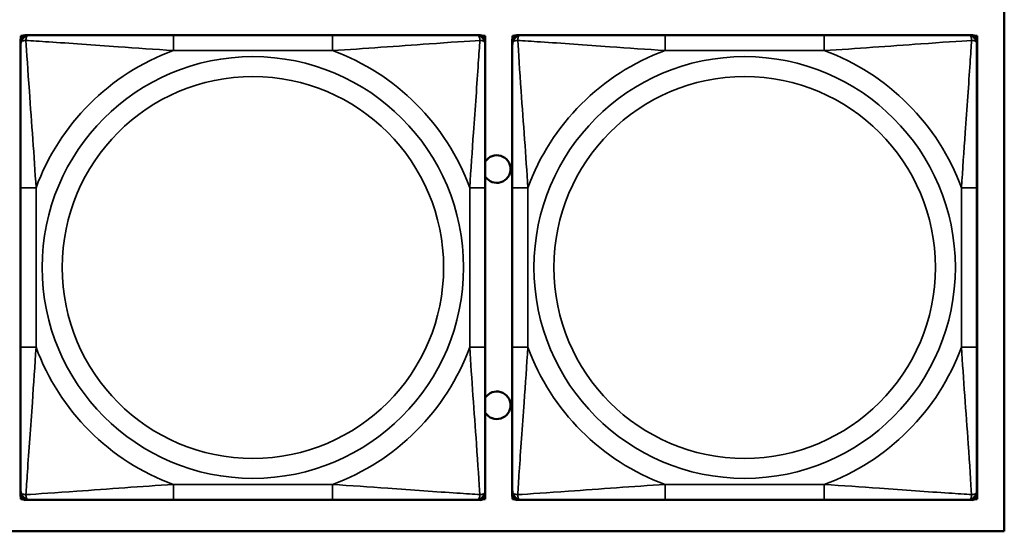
# Model space of a CAD drawing. Header units: inches. Extents: x 3.2 to 29.7, y 5.5 to 19.1.
# Tile 35 of 39: x 25.291 to 26.542, y 7.294 to 7.944. Entities that reach past the tile are written whole.
import ezdxf

# ---------------------------------------------------------------- set-up
doc = ezdxf.new("R2010")
doc.units = ezdxf.units.IN
doc.header["$MEASUREMENT"] = 0
doc.layers.add('Visible (ANSI)', color=7, linetype='Continuous', lineweight=50)
doc.layers.add('Visible Narrow (ANSI)', color=7, linetype='Continuous', lineweight=35)

msp = doc.modelspace()

# ---------------------------------------------------------------- linework, layer by layer
at = {"layer": 'Visible (ANSI)'}
for p, q in [((26.5422, 8.594), (26.5422, 7.294)), ((25.2922, 7.923), (25.2942, 7.923)), ((25.2922, 7.9201), (25.2922, 7.923)), ((25.2978, 7.9242), (25.3038, 7.9242)), ((25.6884, 7.9242), (25.4861, 7.9242)), ((25.8707, 7.9242), (25.8766, 7.9242)), ((25.8803, 7.923), (25.8826, 7.923)), ((25.8826, 7.923), (25.8826, 7.6966)), ((25.9172, 7.923), (25.9192, 7.923)), ((25.9172, 7.9201), (25.9172, 7.923)), ((25.9228, 7.9242), (25.9288, 7.9242)), ((26.3134, 7.9242), (26.1111, 7.9242)), ((26.4957, 7.9242), (26.5016, 7.9242)), ((26.5053, 7.923), (26.5076, 7.923)), ((26.5076, 7.923), (26.5076, 7.6966)), ((25.2919, 7.9124), (25.2919, 7.9183)), ((25.8825, 7.9183), (25.8825, 7.9124)), ((25.9169, 7.9124), (25.9169, 7.9183)), ((26.5075, 7.9183), (26.5075, 7.9124)), ((25.2919, 7.7301), (25.2919, 7.5278)), ((25.8825, 7.5278), (25.8825, 7.7301)), ((25.9169, 7.7301), (25.9169, 7.5278)), ((26.5075, 7.5278), (26.5075, 7.7301)), ((25.8825, 7.6966), (25.8826, 7.6966)), ((25.8826, 7.6966), (25.8826, 7.5391)), ((26.5075, 7.6966), (26.5076, 7.6966)), ((26.5076, 7.6966), (26.5076, 7.5391)), ((25.8826, 7.5391), (25.8825, 7.5391)), ((25.8826, 7.5391), (25.8826, 7.3347)), ((26.5076, 7.5391), (26.5075, 7.5391)), ((26.5076, 7.5391), (26.5076, 7.3347)), ((25.2919, 7.3396), (25.2919, 7.3455)), ((25.2922, 7.3347), (25.2922, 7.3378)), ((25.2946, 7.3347), (25.2922, 7.3347)), ((25.3038, 7.3337), (25.2978, 7.3337)), ((25.4861, 7.3337), (25.6884, 7.3337)), ((25.8766, 7.3337), (25.8707, 7.3337)), ((25.8826, 7.3347), (25.8799, 7.3347)), ((25.8825, 7.3455), (25.8825, 7.3396)), ((25.9169, 7.3396), (25.9169, 7.3455)), ((25.9172, 7.3347), (25.9172, 7.3378)), ((25.9196, 7.3347), (25.9172, 7.3347)), ((25.9288, 7.3337), (25.9228, 7.3337)), ((26.1111, 7.3337), (26.3134, 7.3337)), ((26.5016, 7.3337), (26.4957, 7.3337)), ((26.5076, 7.3347), (26.5049, 7.3347)), ((26.5075, 7.3455), (26.5075, 7.3396)), ((26.5422, 7.294), (22.7572, 7.294))]:
    msp.add_line(p, q, dxfattribs=at)
for centre, radius, start, end in [((25.2978, 7.9183), 0.00591, 90, 180), ((25.3038, 7.9124), 0.0118, 90, 180), ((25.8707, 7.9124), 0.0118, 0, 90), ((25.8766, 7.9183), 0.00591, 0, 90), ((25.9228, 7.9183), 0.00591, 90, 180), ((25.9288, 7.9124), 0.0118, 90, 180), ((26.4957, 7.9124), 0.0118, 0, 90), ((26.5016, 7.9183), 0.00591, 0, 90), ((25.8972, 7.754), 0.0175, 213.5649, 146.4351), ((25.8972, 7.454), 0.0175, 213.5649, 146.4351), ((25.3038, 7.3455), 0.0118, 180, 270), ((25.2978, 7.3396), 0.00591, 180, 270), ((25.8707, 7.3455), 0.0118, 270, 0), ((25.8766, 7.3396), 0.00591, 270, 0), ((25.9288, 7.3455), 0.0118, 180, 270), ((25.9228, 7.3396), 0.00591, 180, 270), ((26.4957, 7.3455), 0.0118, 270, 0), ((26.5016, 7.3396), 0.00591, 270, 0)]:
    msp.add_arc(centre, radius, start, end, dxfattribs=at)
for points, knots in [([(25.4861, 7.9242), (25.4624, 7.9242), (25.4384, 7.9242), (25.4151, 7.9242), (25.3844, 7.9242), (25.3535, 7.9242), (25.3303, 7.9242), (25.3182, 7.9242), (25.3086, 7.9242), (25.3038, 7.9242)], [0.2569537, 0.2569537, 0.2569537, 0.2569537, 0.4371919, 0.4371919, 0.4371919, 0.6739428, 0.6739428, 0.6739428, 0.7963818, 0.7963818, 0.7963818, 0.7963818]), ([(25.8707, 7.9242), (25.8649, 7.9242), (25.8525, 7.9242), (25.8372, 7.9242), (25.8138, 7.9242), (25.7847, 7.9242), (25.7556, 7.9242), (25.7334, 7.9242), (25.7108, 7.9242), (25.6884, 7.9242)], [-0.7968224, -0.7968224, -0.7968224, -0.7968224, -0.6514613, -0.6514613, -0.6514613, -0.427691, -0.427691, -0.427691, -0.2569517, -0.2569517, -0.2569517, -0.2569517]), ([(26.1111, 7.9242), (26.0874, 7.9242), (26.0634, 7.9242), (26.0401, 7.9242), (26.0094, 7.9242), (25.9785, 7.9242), (25.9553, 7.9242), (25.9432, 7.9242), (25.9336, 7.9242), (25.9288, 7.9242)], [0.2569537, 0.2569537, 0.2569537, 0.2569537, 0.4371919, 0.4371919, 0.4371919, 0.6739428, 0.6739428, 0.6739428, 0.7963818, 0.7963818, 0.7963818, 0.7963818]), ([(26.4957, 7.9242), (26.4899, 7.9242), (26.4775, 7.9242), (26.4622, 7.9242), (26.4388, 7.9242), (26.4097, 7.9242), (26.3806, 7.9242), (26.3584, 7.9242), (26.3358, 7.9242), (26.3134, 7.9242)], [-0.7968224, -0.7968224, -0.7968224, -0.7968224, -0.6514613, -0.6514613, -0.6514613, -0.427691, -0.427691, -0.427691, -0.2569517, -0.2569517, -0.2569517, -0.2569517]), ([(25.2919, 7.9124), (25.2919, 7.9067), (25.2919, 7.8942), (25.2919, 7.879), (25.2919, 7.8555), (25.2919, 7.8264), (25.2919, 7.7973), (25.2919, 7.7752), (25.2919, 7.7525), (25.2919, 7.7301)], [-0.7968224, -0.7968224, -0.7968224, -0.7968224, -0.6514613, -0.6514613, -0.6514613, -0.427691, -0.427691, -0.427691, -0.2569517, -0.2569517, -0.2569517, -0.2569517]), ([(25.8825, 7.7301), (25.8825, 7.7538), (25.8825, 7.7778), (25.8825, 7.8011), (25.8825, 7.8318), (25.8825, 7.8627), (25.8825, 7.8859), (25.8825, 7.8979), (25.8825, 7.9076), (25.8825, 7.9124)], [0.2569537, 0.2569537, 0.2569537, 0.2569537, 0.4371919, 0.4371919, 0.4371919, 0.6739428, 0.6739428, 0.6739428, 0.7963818, 0.7963818, 0.7963818, 0.7963818]), ([(25.9169, 7.9124), (25.9169, 7.9067), (25.9169, 7.8942), (25.9169, 7.879), (25.9169, 7.8555), (25.9169, 7.8264), (25.9169, 7.7973), (25.9169, 7.7752), (25.9169, 7.7525), (25.9169, 7.7301)], [-0.7968224, -0.7968224, -0.7968224, -0.7968224, -0.6514613, -0.6514613, -0.6514613, -0.427691, -0.427691, -0.427691, -0.2569517, -0.2569517, -0.2569517, -0.2569517]), ([(26.5075, 7.7301), (26.5075, 7.7538), (26.5075, 7.7778), (26.5075, 7.8011), (26.5075, 7.8318), (26.5075, 7.8627), (26.5075, 7.8859), (26.5075, 7.8979), (26.5075, 7.9076), (26.5075, 7.9124)], [0.2569537, 0.2569537, 0.2569537, 0.2569537, 0.4371919, 0.4371919, 0.4371919, 0.6739428, 0.6739428, 0.6739428, 0.7963818, 0.7963818, 0.7963818, 0.7963818]), ([(25.2919, 7.5278), (25.2919, 7.5041), (25.2919, 7.4802), (25.2919, 7.4568), (25.2919, 7.4261), (25.2919, 7.3952), (25.2919, 7.372), (25.2919, 7.36), (25.2919, 7.3503), (25.2919, 7.3455)], [0.2569537, 0.2569537, 0.2569537, 0.2569537, 0.4371919, 0.4371919, 0.4371919, 0.6739428, 0.6739428, 0.6739428, 0.7963818, 0.7963818, 0.7963818, 0.7963818]), ([(25.8825, 7.3455), (25.8825, 7.3512), (25.8825, 7.3637), (25.8825, 7.3789), (25.8825, 7.4024), (25.8825, 7.4315), (25.8825, 7.4606), (25.8825, 7.4827), (25.8825, 7.5054), (25.8825, 7.5278)], [-0.7968224, -0.7968224, -0.7968224, -0.7968224, -0.6514613, -0.6514613, -0.6514613, -0.427691, -0.427691, -0.427691, -0.2569517, -0.2569517, -0.2569517, -0.2569517]), ([(25.9169, 7.5278), (25.9169, 7.5041), (25.9169, 7.4802), (25.9169, 7.4568), (25.9169, 7.4261), (25.9169, 7.3952), (25.9169, 7.372), (25.9169, 7.36), (25.9169, 7.3503), (25.9169, 7.3455)], [0.2569537, 0.2569537, 0.2569537, 0.2569537, 0.4371919, 0.4371919, 0.4371919, 0.6739428, 0.6739428, 0.6739428, 0.7963818, 0.7963818, 0.7963818, 0.7963818]), ([(26.5075, 7.3455), (26.5075, 7.3512), (26.5075, 7.3637), (26.5075, 7.3789), (26.5075, 7.4024), (26.5075, 7.4315), (26.5075, 7.4606), (26.5075, 7.4827), (26.5075, 7.5054), (26.5075, 7.5278)], [-0.7968224, -0.7968224, -0.7968224, -0.7968224, -0.6514613, -0.6514613, -0.6514613, -0.427691, -0.427691, -0.427691, -0.2569517, -0.2569517, -0.2569517, -0.2569517]), ([(25.3038, 7.3337), (25.3095, 7.3337), (25.322, 7.3337), (25.3372, 7.3337), (25.3606, 7.3337), (25.3897, 7.3337), (25.4188, 7.3337), (25.441, 7.3337), (25.4637, 7.3337), (25.4861, 7.3337)], [-0.7968224, -0.7968224, -0.7968224, -0.7968224, -0.6514613, -0.6514613, -0.6514613, -0.427691, -0.427691, -0.427691, -0.2569517, -0.2569517, -0.2569517, -0.2569517]), ([(25.6884, 7.3337), (25.712, 7.3337), (25.736, 7.3337), (25.7594, 7.3337), (25.7901, 7.3337), (25.8209, 7.3337), (25.8442, 7.3337), (25.8562, 7.3337), (25.8658, 7.3337), (25.8707, 7.3337)], [0.2569537, 0.2569537, 0.2569537, 0.2569537, 0.4371919, 0.4371919, 0.4371919, 0.6739428, 0.6739428, 0.6739428, 0.7963818, 0.7963818, 0.7963818, 0.7963818]), ([(25.9288, 7.3337), (25.9345, 7.3337), (25.947, 7.3337), (25.9622, 7.3337), (25.9856, 7.3337), (26.0147, 7.3337), (26.0438, 7.3337), (26.066, 7.3337), (26.0887, 7.3337), (26.1111, 7.3337)], [-0.7968224, -0.7968224, -0.7968224, -0.7968224, -0.6514613, -0.6514613, -0.6514613, -0.427691, -0.427691, -0.427691, -0.2569517, -0.2569517, -0.2569517, -0.2569517]), ([(26.3134, 7.3337), (26.337, 7.3337), (26.361, 7.3337), (26.3844, 7.3337), (26.4151, 7.3337), (26.4459, 7.3337), (26.4692, 7.3337), (26.4812, 7.3337), (26.4908, 7.3337), (26.4957, 7.3337)], [0.2569537, 0.2569537, 0.2569537, 0.2569537, 0.4371919, 0.4371919, 0.4371919, 0.6739428, 0.6739428, 0.6739428, 0.7963818, 0.7963818, 0.7963818, 0.7963818])]:
    msp.add_open_spline(points, degree=3, knots=knots, dxfattribs=at)
at = {"layer": 'Visible Narrow (ANSI)'}
for p, q in [((25.4861, 7.9242), (25.4861, 7.9045)), ((25.6884, 7.9242), (25.6884, 7.9045)), ((26.1111, 7.9242), (26.1111, 7.9045)), ((26.3134, 7.9242), (26.3134, 7.9045)), ((25.4861, 7.9045), (25.6884, 7.9045)), ((26.1111, 7.9045), (26.3134, 7.9045)), ((25.2919, 7.7301), (25.3116, 7.7301)), ((25.3116, 7.5278), (25.3116, 7.7301)), ((25.8628, 7.7301), (25.8628, 7.5278)), ((25.8825, 7.7301), (25.8628, 7.7301)), ((25.9169, 7.7301), (25.9366, 7.7301)), ((25.9366, 7.5278), (25.9366, 7.7301)), ((26.4878, 7.7301), (26.4878, 7.5278)), ((26.5075, 7.7301), (26.4878, 7.7301)), ((25.2919, 7.5278), (25.3116, 7.5278)), ((25.8825, 7.5278), (25.8628, 7.5278)), ((25.9169, 7.5278), (25.9366, 7.5278)), ((26.5075, 7.5278), (26.4878, 7.5278)), ((25.6884, 7.3534), (25.4861, 7.3534)), ((25.4861, 7.3337), (25.4861, 7.3534)), ((25.6884, 7.3337), (25.6884, 7.3534)), ((26.3134, 7.3534), (26.1111, 7.3534)), ((26.1111, 7.3337), (26.1111, 7.3534)), ((26.3134, 7.3337), (26.3134, 7.3534))]:
    msp.add_line(p, q, dxfattribs=at)
for centre, radius in [((25.5872, 7.629), 0.2678), ((26.2122, 7.629), 0.2678), ((25.5872, 7.629), 0.2424), ((26.2122, 7.629), 0.2424)]:
    msp.add_circle(centre, radius, dxfattribs=at)
for centre, start, end in [((25.5872, 7.629), 110.1547, 159.8453), ((25.5872, 7.629), 20.1547, 69.8453), ((26.2122, 7.629), 110.1547, 159.8453), ((26.2122, 7.629), 20.1547, 69.8453), ((25.5872, 7.629), 200.1547, 249.8453), ((25.5872, 7.629), 290.1547, 339.8453), ((26.2122, 7.629), 200.1547, 249.8453), ((26.2122, 7.629), 290.1547, 339.8453)]:
    msp.add_arc(centre, 0.2936, start, end, dxfattribs=at)
for points, knots in [([(25.2988, 7.9174), (25.2988, 7.9182), (25.2988, 7.919), (25.2991, 7.9204), (25.2993, 7.9211), (25.2997, 7.922), (25.2999, 7.9223), (25.3002, 7.9227), (25.3003, 7.9229), (25.3007, 7.9232), (25.3009, 7.9233), (25.3014, 7.9237), (25.3018, 7.9239), (25.3027, 7.9242), (25.3032, 7.9242), (25.3038, 7.9242)], [-0.00023197, -0.00023197, -0.00023197, -0.00023197, 0.00913095, 0.00913095, 0.01983142, 0.01983142, 0.02651922, 0.02651922, 0.02986312, 0.02986312, 0.03521335, 0.03521335, 0.04377373, 0.04377373, 0.0532704, 0.0532704, 0.0532704, 0.0532704]), ([(25.8707, 7.9242), (25.8712, 7.9242), (25.8717, 7.9242), (25.8726, 7.9239), (25.873, 7.9237), (25.8736, 7.9233), (25.8738, 7.9232), (25.8741, 7.9229), (25.8742, 7.9227), (25.8745, 7.9223), (25.8747, 7.922), (25.8752, 7.9211), (25.8754, 7.9204), (25.8756, 7.919), (25.8757, 7.9182), (25.8756, 7.9174)], [-0.0532704, -0.0532704, -0.0532704, -0.0532704, -0.04377373, -0.04377373, -0.03521335, -0.03521335, -0.02986312, -0.02986312, -0.02651922, -0.02651922, -0.01983142, -0.01983142, -0.00913095, -0.00913095, 0.00023197, 0.00023197, 0.00023197, 0.00023197]), ([(25.9238, 7.9174), (25.9238, 7.9182), (25.9238, 7.919), (25.9241, 7.9204), (25.9243, 7.9211), (25.9247, 7.922), (25.9249, 7.9223), (25.9252, 7.9227), (25.9253, 7.9229), (25.9257, 7.9232), (25.9259, 7.9233), (25.9264, 7.9237), (25.9268, 7.9239), (25.9277, 7.9242), (25.9282, 7.9242), (25.9288, 7.9242)], [-0.00023197, -0.00023197, -0.00023197, -0.00023197, 0.00913095, 0.00913095, 0.01983142, 0.01983142, 0.02651922, 0.02651922, 0.02986312, 0.02986312, 0.03521335, 0.03521335, 0.04377373, 0.04377373, 0.0532704, 0.0532704, 0.0532704, 0.0532704]), ([(26.4957, 7.9242), (26.4962, 7.9242), (26.4967, 7.9242), (26.4976, 7.9239), (26.498, 7.9237), (26.4986, 7.9233), (26.4988, 7.9232), (26.4991, 7.9229), (26.4992, 7.9227), (26.4995, 7.9223), (26.4997, 7.922), (26.5002, 7.9211), (26.5004, 7.9204), (26.5006, 7.919), (26.5007, 7.9182), (26.5006, 7.9174)], [-0.0532704, -0.0532704, -0.0532704, -0.0532704, -0.04377373, -0.04377373, -0.03521335, -0.03521335, -0.02986312, -0.02986312, -0.02651922, -0.02651922, -0.01983142, -0.01983142, -0.00913095, -0.00913095, 0.00023197, 0.00023197, 0.00023197, 0.00023197]), ([(25.2919, 7.9124), (25.2919, 7.913), (25.292, 7.9135), (25.2923, 7.9143), (25.2924, 7.9147), (25.2928, 7.9153), (25.293, 7.9155), (25.2933, 7.9158), (25.2934, 7.9159), (25.2939, 7.9163), (25.2942, 7.9165), (25.2951, 7.9169), (25.2958, 7.9171), (25.2972, 7.9173), (25.298, 7.9174), (25.2988, 7.9174)], [-0.0532704, -0.0532704, -0.0532704, -0.0532704, -0.04377373, -0.04377373, -0.03521335, -0.03521335, -0.02986312, -0.02986312, -0.02651922, -0.02651922, -0.01983142, -0.01983142, -0.00913095, -0.00913095, 0.00023197, 0.00023197, 0.00023197, 0.00023197]), ([(25.3116, 7.7301), (25.3092, 7.7706), (25.3059, 7.8129), (25.3013, 7.8786), (25.2997, 7.903), (25.2988, 7.9174)], [0.2569517, 0.2569517, 0.2569517, 0.2569517, 0.5559983, 0.5559983, 0.7482818, 0.7482818, 0.7482818, 0.7482818]), ([(25.2988, 7.9174), (25.3064, 7.9169), (25.3165, 7.9162), (25.3535, 7.9138), (25.3852, 7.9115), (25.4395, 7.9076), (25.4627, 7.906), (25.4861, 7.9045)], [-0.7478145, -0.7478145, -0.7478145, -0.7478145, -0.6493253, -0.6493253, -0.427691, -0.427691, -0.2569537, -0.2569537, -0.2569537, -0.2569537]), ([(25.6884, 7.9045), (25.7288, 7.9069), (25.7712, 7.9102), (25.8369, 7.9148), (25.8613, 7.9165), (25.8756, 7.9174)], [0.2569517, 0.2569517, 0.2569517, 0.2569517, 0.5559983, 0.5559983, 0.7482818, 0.7482818, 0.7482818, 0.7482818]), ([(25.8756, 7.9174), (25.8752, 7.9097), (25.8745, 7.8997), (25.872, 7.8627), (25.8697, 7.831), (25.8659, 7.7767), (25.8642, 7.7535), (25.8628, 7.7301)], [-0.7478145, -0.7478145, -0.7478145, -0.7478145, -0.6493253, -0.6493253, -0.427691, -0.427691, -0.2569537, -0.2569537, -0.2569537, -0.2569537]), ([(25.8756, 7.9174), (25.8765, 7.9174), (25.8772, 7.9173), (25.8787, 7.9171), (25.8793, 7.9169), (25.8803, 7.9165), (25.8806, 7.9163), (25.881, 7.9159), (25.8811, 7.9158), (25.8814, 7.9155), (25.8816, 7.9153), (25.882, 7.9147), (25.8822, 7.9143), (25.8824, 7.9135), (25.8825, 7.913), (25.8825, 7.9124)], [-0.00023197, -0.00023197, -0.00023197, -0.00023197, 0.00913095, 0.00913095, 0.01983142, 0.01983142, 0.02651922, 0.02651922, 0.02986312, 0.02986312, 0.03521335, 0.03521335, 0.04377373, 0.04377373, 0.0532704, 0.0532704, 0.0532704, 0.0532704]), ([(25.9169, 7.9124), (25.9169, 7.913), (25.917, 7.9135), (25.9173, 7.9143), (25.9174, 7.9147), (25.9178, 7.9153), (25.918, 7.9155), (25.9183, 7.9158), (25.9184, 7.9159), (25.9189, 7.9163), (25.9192, 7.9165), (25.9201, 7.9169), (25.9208, 7.9171), (25.9222, 7.9173), (25.923, 7.9174), (25.9238, 7.9174)], [-0.0532704, -0.0532704, -0.0532704, -0.0532704, -0.04377373, -0.04377373, -0.03521335, -0.03521335, -0.02986312, -0.02986312, -0.02651922, -0.02651922, -0.01983142, -0.01983142, -0.00913095, -0.00913095, 0.00023197, 0.00023197, 0.00023197, 0.00023197]), ([(25.9366, 7.7301), (25.9342, 7.7706), (25.9309, 7.8129), (25.9263, 7.8786), (25.9247, 7.903), (25.9238, 7.9174)], [0.2569517, 0.2569517, 0.2569517, 0.2569517, 0.5559983, 0.5559983, 0.7482818, 0.7482818, 0.7482818, 0.7482818]), ([(25.9238, 7.9174), (25.9314, 7.9169), (25.9415, 7.9162), (25.9785, 7.9138), (26.0102, 7.9115), (26.0645, 7.9076), (26.0877, 7.906), (26.1111, 7.9045)], [-0.7478145, -0.7478145, -0.7478145, -0.7478145, -0.6493253, -0.6493253, -0.427691, -0.427691, -0.2569537, -0.2569537, -0.2569537, -0.2569537]), ([(26.3134, 7.9045), (26.3538, 7.9069), (26.3962, 7.9102), (26.4619, 7.9148), (26.4863, 7.9165), (26.5006, 7.9174)], [0.2569517, 0.2569517, 0.2569517, 0.2569517, 0.5559983, 0.5559983, 0.7482818, 0.7482818, 0.7482818, 0.7482818]), ([(26.5006, 7.9174), (26.5002, 7.9097), (26.4995, 7.8997), (26.497, 7.8627), (26.4947, 7.831), (26.4909, 7.7767), (26.4892, 7.7535), (26.4878, 7.7301)], [-0.7478145, -0.7478145, -0.7478145, -0.7478145, -0.6493253, -0.6493253, -0.427691, -0.427691, -0.2569537, -0.2569537, -0.2569537, -0.2569537]), ([(26.5006, 7.9174), (26.5015, 7.9174), (26.5022, 7.9173), (26.5037, 7.9171), (26.5043, 7.9169), (26.5053, 7.9165), (26.5056, 7.9163), (26.506, 7.9159), (26.5061, 7.9158), (26.5064, 7.9155), (26.5066, 7.9153), (26.507, 7.9147), (26.5072, 7.9143), (26.5074, 7.9135), (26.5075, 7.913), (26.5075, 7.9124)], [-0.00023197, -0.00023197, -0.00023197, -0.00023197, 0.00913095, 0.00913095, 0.01983142, 0.01983142, 0.02651922, 0.02651922, 0.02986312, 0.02986312, 0.03521335, 0.03521335, 0.04377373, 0.04377373, 0.0532704, 0.0532704, 0.0532704, 0.0532704]), ([(25.2988, 7.3405), (25.2993, 7.3482), (25.2999, 7.3582), (25.3024, 7.3952), (25.3047, 7.427), (25.3086, 7.4812), (25.3102, 7.5044), (25.3116, 7.5278)], [-0.7478145, -0.7478145, -0.7478145, -0.7478145, -0.6493253, -0.6493253, -0.427691, -0.427691, -0.2569537, -0.2569537, -0.2569537, -0.2569537]), ([(25.8628, 7.5278), (25.8652, 7.4873), (25.8685, 7.445), (25.8731, 7.3793), (25.8747, 7.3549), (25.8756, 7.3405)], [0.2569517, 0.2569517, 0.2569517, 0.2569517, 0.5559983, 0.5559983, 0.7482818, 0.7482818, 0.7482818, 0.7482818]), ([(25.9238, 7.3405), (25.9243, 7.3482), (25.9249, 7.3582), (25.9274, 7.3952), (25.9297, 7.427), (25.9336, 7.4812), (25.9352, 7.5044), (25.9366, 7.5278)], [-0.7478145, -0.7478145, -0.7478145, -0.7478145, -0.6493253, -0.6493253, -0.427691, -0.427691, -0.2569537, -0.2569537, -0.2569537, -0.2569537]), ([(26.4878, 7.5278), (26.4902, 7.4873), (26.4935, 7.445), (26.4981, 7.3793), (26.4997, 7.3549), (26.5006, 7.3405)], [0.2569517, 0.2569517, 0.2569517, 0.2569517, 0.5559983, 0.5559983, 0.7482818, 0.7482818, 0.7482818, 0.7482818]), ([(25.4861, 7.3534), (25.4456, 7.351), (25.4032, 7.3477), (25.3376, 7.3431), (25.3131, 7.3414), (25.2988, 7.3405)], [0.2569517, 0.2569517, 0.2569517, 0.2569517, 0.5559983, 0.5559983, 0.7482818, 0.7482818, 0.7482818, 0.7482818]), ([(25.8756, 7.3405), (25.868, 7.341), (25.858, 7.3417), (25.8209, 7.3441), (25.7892, 7.3464), (25.735, 7.3503), (25.7117, 7.352), (25.6884, 7.3534)], [-0.7478145, -0.7478145, -0.7478145, -0.7478145, -0.6493253, -0.6493253, -0.427691, -0.427691, -0.2569537, -0.2569537, -0.2569537, -0.2569537]), ([(26.1111, 7.3534), (26.0706, 7.351), (26.0282, 7.3477), (25.9626, 7.3431), (25.9381, 7.3414), (25.9238, 7.3405)], [0.2569517, 0.2569517, 0.2569517, 0.2569517, 0.5559983, 0.5559983, 0.7482818, 0.7482818, 0.7482818, 0.7482818]), ([(26.5006, 7.3405), (26.493, 7.341), (26.483, 7.3417), (26.4459, 7.3441), (26.4142, 7.3464), (26.36, 7.3503), (26.3367, 7.352), (26.3134, 7.3534)], [-0.7478145, -0.7478145, -0.7478145, -0.7478145, -0.6493253, -0.6493253, -0.427691, -0.427691, -0.2569537, -0.2569537, -0.2569537, -0.2569537]), ([(25.2988, 7.3405), (25.298, 7.3405), (25.2972, 7.3406), (25.2958, 7.3408), (25.2951, 7.341), (25.2942, 7.3414), (25.2939, 7.3416), (25.2934, 7.342), (25.2933, 7.3421), (25.293, 7.3424), (25.2928, 7.3426), (25.2924, 7.3432), (25.2923, 7.3436), (25.292, 7.3445), (25.2919, 7.345), (25.2919, 7.3455)], [-0.00023197, -0.00023197, -0.00023197, -0.00023197, 0.00913095, 0.00913095, 0.01983142, 0.01983142, 0.02651922, 0.02651922, 0.02986312, 0.02986312, 0.03521335, 0.03521335, 0.04377373, 0.04377373, 0.0532704, 0.0532704, 0.0532704, 0.0532704]), ([(25.3038, 7.3337), (25.3032, 7.3337), (25.3027, 7.3337), (25.3018, 7.334), (25.3014, 7.3342), (25.3009, 7.3346), (25.3007, 7.3347), (25.3003, 7.335), (25.3002, 7.3352), (25.2999, 7.3356), (25.2997, 7.3359), (25.2993, 7.3368), (25.2991, 7.3375), (25.2988, 7.3389), (25.2988, 7.3397), (25.2988, 7.3405)], [-0.0532704, -0.0532704, -0.0532704, -0.0532704, -0.04377373, -0.04377373, -0.03521335, -0.03521335, -0.02986312, -0.02986312, -0.02651922, -0.02651922, -0.01983142, -0.01983142, -0.00913095, -0.00913095, 0.00023197, 0.00023197, 0.00023197, 0.00023197]), ([(25.8756, 7.3405), (25.8757, 7.3397), (25.8756, 7.3389), (25.8754, 7.3375), (25.8752, 7.3368), (25.8747, 7.3359), (25.8745, 7.3356), (25.8742, 7.3352), (25.8741, 7.335), (25.8738, 7.3347), (25.8736, 7.3346), (25.873, 7.3342), (25.8726, 7.334), (25.8717, 7.3337), (25.8712, 7.3337), (25.8707, 7.3337)], [-0.00023197, -0.00023197, -0.00023197, -0.00023197, 0.00913095, 0.00913095, 0.01983142, 0.01983142, 0.02651922, 0.02651922, 0.02986312, 0.02986312, 0.03521335, 0.03521335, 0.04377373, 0.04377373, 0.0532704, 0.0532704, 0.0532704, 0.0532704]), ([(25.8825, 7.3455), (25.8825, 7.345), (25.8824, 7.3445), (25.8822, 7.3436), (25.882, 7.3432), (25.8816, 7.3426), (25.8814, 7.3424), (25.8811, 7.3421), (25.881, 7.342), (25.8806, 7.3416), (25.8803, 7.3414), (25.8793, 7.341), (25.8787, 7.3408), (25.8772, 7.3406), (25.8765, 7.3405), (25.8756, 7.3405)], [-0.0532704, -0.0532704, -0.0532704, -0.0532704, -0.04377373, -0.04377373, -0.03521335, -0.03521335, -0.02986312, -0.02986312, -0.02651922, -0.02651922, -0.01983142, -0.01983142, -0.00913095, -0.00913095, 0.00023197, 0.00023197, 0.00023197, 0.00023197]), ([(25.9238, 7.3405), (25.923, 7.3405), (25.9222, 7.3406), (25.9208, 7.3408), (25.9201, 7.341), (25.9192, 7.3414), (25.9189, 7.3416), (25.9184, 7.342), (25.9183, 7.3421), (25.918, 7.3424), (25.9178, 7.3426), (25.9174, 7.3432), (25.9173, 7.3436), (25.917, 7.3445), (25.9169, 7.345), (25.9169, 7.3455)], [-0.00023197, -0.00023197, -0.00023197, -0.00023197, 0.00913095, 0.00913095, 0.01983142, 0.01983142, 0.02651922, 0.02651922, 0.02986312, 0.02986312, 0.03521335, 0.03521335, 0.04377373, 0.04377373, 0.0532704, 0.0532704, 0.0532704, 0.0532704]), ([(25.9288, 7.3337), (25.9282, 7.3337), (25.9277, 7.3337), (25.9268, 7.334), (25.9264, 7.3342), (25.9259, 7.3346), (25.9257, 7.3347), (25.9253, 7.335), (25.9252, 7.3352), (25.9249, 7.3356), (25.9247, 7.3359), (25.9243, 7.3368), (25.9241, 7.3375), (25.9238, 7.3389), (25.9238, 7.3397), (25.9238, 7.3405)], [-0.0532704, -0.0532704, -0.0532704, -0.0532704, -0.04377373, -0.04377373, -0.03521335, -0.03521335, -0.02986312, -0.02986312, -0.02651922, -0.02651922, -0.01983142, -0.01983142, -0.00913095, -0.00913095, 0.00023197, 0.00023197, 0.00023197, 0.00023197]), ([(26.5006, 7.3405), (26.5007, 7.3397), (26.5006, 7.3389), (26.5004, 7.3375), (26.5002, 7.3368), (26.4997, 7.3359), (26.4995, 7.3356), (26.4992, 7.3352), (26.4991, 7.335), (26.4988, 7.3347), (26.4986, 7.3346), (26.498, 7.3342), (26.4976, 7.334), (26.4967, 7.3337), (26.4962, 7.3337), (26.4957, 7.3337)], [-0.00023197, -0.00023197, -0.00023197, -0.00023197, 0.00913095, 0.00913095, 0.01983142, 0.01983142, 0.02651922, 0.02651922, 0.02986312, 0.02986312, 0.03521335, 0.03521335, 0.04377373, 0.04377373, 0.0532704, 0.0532704, 0.0532704, 0.0532704]), ([(26.5075, 7.3455), (26.5075, 7.345), (26.5074, 7.3445), (26.5072, 7.3436), (26.507, 7.3432), (26.5066, 7.3426), (26.5064, 7.3424), (26.5061, 7.3421), (26.506, 7.342), (26.5056, 7.3416), (26.5053, 7.3414), (26.5043, 7.341), (26.5037, 7.3408), (26.5022, 7.3406), (26.5015, 7.3405), (26.5006, 7.3405)], [-0.0532704, -0.0532704, -0.0532704, -0.0532704, -0.04377373, -0.04377373, -0.03521335, -0.03521335, -0.02986312, -0.02986312, -0.02651922, -0.02651922, -0.01983142, -0.01983142, -0.00913095, -0.00913095, 0.00023197, 0.00023197, 0.00023197, 0.00023197])]:
    msp.add_open_spline(points, degree=3, knots=knots, dxfattribs=at)

doc.saveas('drawing.dxf')
